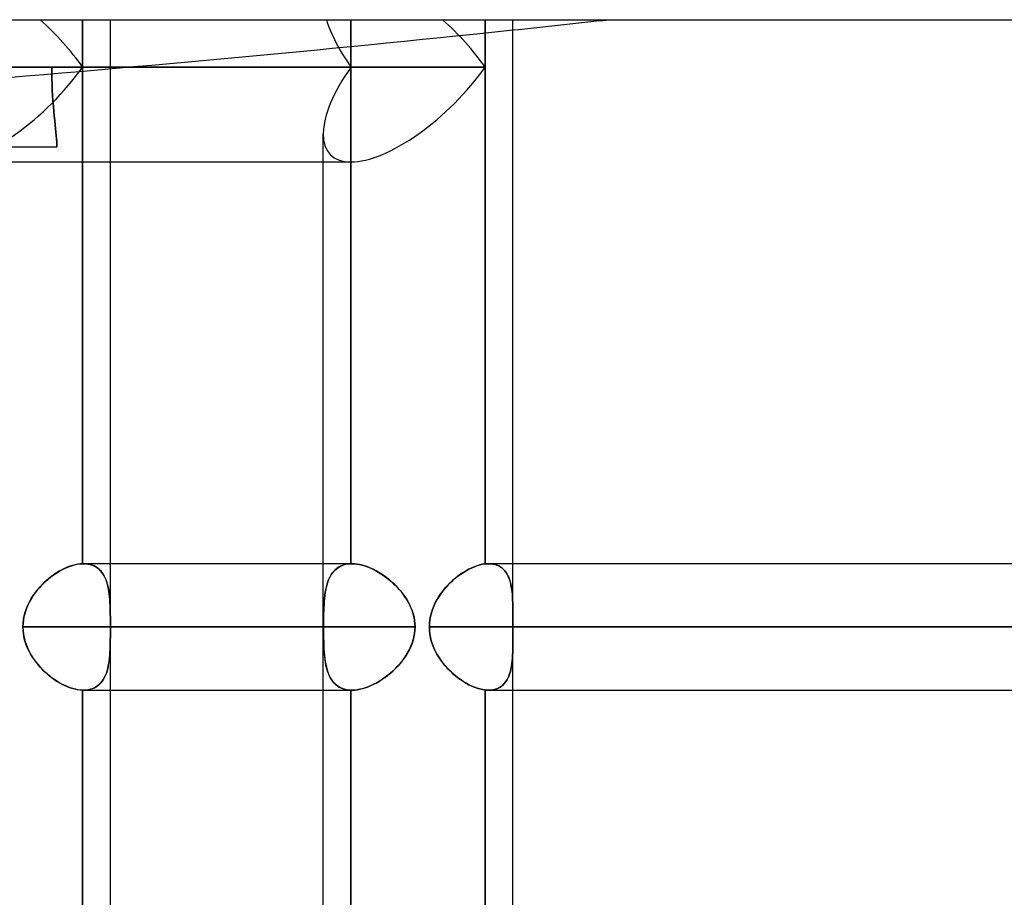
# Model space of a CAD drawing. Header units: millimetres. Extents: x -215 to 215, y -97 to 82.
# Tile 12 of 73: x -126 to -113, y -11 to 0. Entities that reach past the tile are written whole.
import ezdxf

# ---------------------------------------------------------------- set-up
doc = ezdxf.new("R2010")
doc.units = ezdxf.units.MM
doc.layers.add('MAIN-1', color=7, linetype='Continuous')
doc.layers.add('MAIN-2', color=7, linetype='Continuous')

msp = doc.modelspace()

# ---------------------------------------------------------------- linework, layer by layer
at = {"layer": 'MAIN-1'}
for p, q in [((-195, 0), (195, 0)), ((-119.922, -0.594), (-119.922, 0)), ((-119.574, -6.819), (-119.574, 0)), ((-126.086, -0.594), (-119.922, -0.594)), ((-119.922, -6.821), (-119.922, -0.594)), ((-126.927, -1.783), (-121.603, -1.783)), ((-124.965, -6.819), (-124.965, -1.783)), ((-124.617, -6.819), (-124.617, -1.783)), ((-121.951, -25.211), (-121.951, -1.783)), ((-125.225, -6.895), (-125.258, -6.914)), ((-125.191, -6.878), (-125.225, -6.895)), ((-125.158, -6.864), (-125.191, -6.878)), ((-125.124, -6.851), (-125.158, -6.864)), ((-125.091, -6.84), (-125.124, -6.851)), ((-125.059, -6.832), (-125.091, -6.84)), ((-125.027, -6.825), (-125.059, -6.832)), ((-124.996, -6.821), (-125.027, -6.825)), ((-124.965, -6.819), (-124.996, -6.821)), ((-124.964, -6.819), (-124.965, -6.819)), ((-124.962, -6.819), (-124.964, -6.819)), ((-124.96, -6.819), (-124.962, -6.819)), ((-124.959, -6.819), (-124.96, -6.819)), ((-124.957, -6.819), (-124.959, -6.819)), ((-124.955, -6.819), (-124.957, -6.819)), ((-124.954, -6.819), (-124.955, -6.819)), ((-121.951, -6.819), (-124.954, -6.819)), ((-120.16, -6.907), (-120.195, -6.928)), ((-120.125, -6.888), (-120.16, -6.907)), ((-120.09, -6.871), (-120.125, -6.888)), ((-120.056, -6.856), (-120.09, -6.871)), ((-120.021, -6.844), (-120.056, -6.856)), ((-119.987, -6.834), (-120.021, -6.844)), ((-119.954, -6.826), (-119.987, -6.834)), ((-119.922, -6.821), (-119.954, -6.826)), ((-119.915, -6.821), (-119.922, -6.821)), ((-119.909, -6.82), (-119.915, -6.821)), ((-119.902, -6.82), (-119.909, -6.82)), ((-119.896, -6.819), (-119.902, -6.82)), ((-119.89, -6.819), (-119.896, -6.819)), ((-119.883, -6.819), (-119.89, -6.819)), ((-119.877, -6.819), (-119.883, -6.819)), ((119.877, -6.819), (-119.877, -6.819)), ((-125.42, -7.031), (-125.45, -7.059)), ((-125.389, -7.004), (-125.42, -7.031)), ((-125.357, -6.979), (-125.389, -7.004)), ((-125.325, -6.956), (-125.357, -6.979)), ((-125.292, -6.934), (-125.325, -6.956)), ((-125.258, -6.914), (-125.292, -6.934)), ((-120.33, -7.03), (-120.362, -7.06)), ((-120.297, -7.002), (-120.33, -7.03)), ((-120.264, -6.975), (-120.297, -7.002)), ((-120.23, -6.951), (-120.264, -6.975)), ((-120.195, -6.928), (-120.23, -6.951)), ((-125.534, -7.151), (-125.56, -7.184)), ((-125.507, -7.119), (-125.534, -7.151)), ((-125.479, -7.088), (-125.507, -7.119)), ((-125.45, -7.059), (-125.479, -7.088)), ((-120.422, -7.124), (-120.45, -7.159)), ((-120.392, -7.092), (-120.422, -7.124)), ((-120.362, -7.06), (-120.392, -7.092)), ((-125.607, -7.254), (-125.628, -7.29)), ((-125.584, -7.218), (-125.607, -7.254)), ((-125.56, -7.184), (-125.584, -7.218)), ((-120.525, -7.27), (-120.546, -7.31)), ((-120.502, -7.232), (-120.525, -7.27)), ((-120.477, -7.195), (-120.502, -7.232)), ((-120.45, -7.159), (-120.477, -7.195)), ((-125.663, -7.366), (-125.678, -7.405)), ((-125.647, -7.328), (-125.663, -7.366)), ((-125.628, -7.29), (-125.647, -7.328)), ((-120.582, -7.392), (-120.595, -7.434)), ((-120.565, -7.35), (-120.582, -7.392)), ((-120.546, -7.31), (-120.565, -7.35)), ((-125.7, -7.486), (-125.707, -7.528)), ((-125.69, -7.445), (-125.7, -7.486)), ((-125.678, -7.405), (-125.69, -7.445)), ((-120.614, -7.522), (-120.619, -7.567)), ((-120.606, -7.478), (-120.614, -7.522)), ((-120.595, -7.434), (-120.606, -7.478)), ((-125.711, -7.569), (-125.713, -7.611)), ((-125.713, -7.611), (-121.951, -7.611)), ((-125.713, -7.611), (-125.711, -7.658)), ((-125.707, -7.528), (-125.711, -7.569)), ((-120.619, -7.567), (-120.621, -7.611)), ((-120.621, -7.611), (120.621, -7.611)), ((-120.621, -7.611), (-120.619, -7.656)), ((-125.711, -7.658), (-125.706, -7.704)), ((-125.706, -7.704), (-125.697, -7.749)), ((-125.697, -7.749), (-125.685, -7.794)), ((-120.619, -7.656), (-120.615, -7.7)), ((-120.615, -7.7), (-120.607, -7.744)), ((-120.607, -7.744), (-120.596, -7.787)), ((-125.685, -7.794), (-125.67, -7.839)), ((-125.67, -7.839), (-125.652, -7.882)), ((-125.652, -7.882), (-125.632, -7.924)), ((-120.596, -7.787), (-120.582, -7.83)), ((-120.582, -7.83), (-120.565, -7.872)), ((-120.565, -7.872), (-120.546, -7.913)), ((-125.632, -7.924), (-125.609, -7.965)), ((-125.609, -7.965), (-125.584, -8.005)), ((-125.584, -8.005), (-125.557, -8.043)), ((-120.546, -7.913), (-120.525, -7.953)), ((-120.525, -7.953), (-120.502, -7.991)), ((-120.502, -7.991), (-120.477, -8.028)), ((-125.557, -8.043), (-125.528, -8.079)), ((-125.528, -8.079), (-125.498, -8.114)), ((-125.498, -8.114), (-125.466, -8.148)), ((-120.477, -8.028), (-120.45, -8.064)), ((-120.45, -8.064), (-120.422, -8.098)), ((-120.422, -8.098), (-120.392, -8.131)), ((-120.392, -8.131), (-120.361, -8.163)), ((-125.466, -8.148), (-125.433, -8.18)), ((-125.433, -8.18), (-125.399, -8.21)), ((-125.399, -8.21), (-125.363, -8.238)), ((-125.363, -8.238), (-125.327, -8.265)), ((-125.327, -8.265), (-125.291, -8.289)), ((-120.361, -8.163), (-120.329, -8.193)), ((-120.329, -8.193), (-120.297, -8.221)), ((-120.297, -8.221), (-120.263, -8.247)), ((-120.263, -8.247), (-120.229, -8.272)), ((-125.291, -8.289), (-125.254, -8.311)), ((-125.254, -8.311), (-125.217, -8.332)), ((-125.217, -8.332), (-125.18, -8.349)), ((-125.18, -8.349), (-125.142, -8.365)), ((-125.142, -8.365), (-125.105, -8.378)), ((-125.105, -8.378), (-125.069, -8.388)), ((-125.069, -8.388), (-125.033, -8.396)), ((-120.229, -8.272), (-120.194, -8.295)), ((-120.194, -8.295), (-120.16, -8.316)), ((-120.16, -8.316), (-120.125, -8.335)), ((-120.125, -8.335), (-120.09, -8.352)), ((-120.09, -8.352), (-120.055, -8.367)), ((-120.055, -8.367), (-120.021, -8.379)), ((-120.021, -8.379), (-119.987, -8.389)), ((-119.987, -8.389), (-119.954, -8.396)), ((-125.033, -8.396), (-124.999, -8.401)), ((-124.999, -8.401), (-124.965, -8.404)), ((-124.965, -8.404), (-124.963, -8.404)), ((-124.965, -15.619), (-124.965, -8.404)), ((-124.963, -8.404), (-124.961, -8.404)), ((-124.961, -8.404), (-124.959, -8.404)), ((-124.959, -8.404), (-124.957, -8.404)), ((-124.957, -8.404), (-124.956, -8.404)), ((-124.956, -8.404), (-124.954, -8.404)), ((-124.954, -8.404), (-121.951, -8.404)), ((-124.617, -15.619), (-124.617, -8.404)), ((-119.954, -8.396), (-119.922, -8.401)), ((-119.922, -8.401), (-119.914, -8.402)), ((-119.922, -15.621), (-119.922, -8.401)), ((-119.914, -8.402), (-119.907, -8.403)), ((-119.907, -8.403), (-119.899, -8.403)), ((-119.899, -8.403), (-119.892, -8.403)), ((-119.892, -8.403), (-119.884, -8.404)), ((-119.884, -8.404), (-119.877, -8.404)), ((-119.877, -8.404), (119.877, -8.404)), ((-119.574, -15.619), (-119.574, -8.404))]:
    msp.add_line(p, q, dxfattribs=at)
for centre, major_axis, ratio, start_param, end_param in [((-106.539, 95.255), (160.836, 36.11), 0.559017, -1.77615, -1.768705), ((-120.762, -0.594), (1.098, -1.098), 0.414214, 1.178097, 1.701696), ((-120.762, -0.594), (1.098, 1.098), 0.414214, -2.748894, -1.178097)]:
    msp.add_ellipse(centre, major_axis=major_axis, ratio=ratio, start_param=start_param, end_param=end_param, dxfattribs=at)
at = {"layer": 'MAIN-2'}
for p, q in [((-124.965, 0), (-124.965, -0.594)), ((-121.603, -0.594), (-121.603, 0)), ((-119.922, 0), (-119.922, -0.594)), ((-124.965, -0.594), (-124.965, 0)), ((-124.617, -1.783), (-124.617, 0)), ((-121.603, 0), (-121.603, -0.594)), ((-124.965, -0.594), (-128.715, -0.594)), ((-128.326, -0.594), (-124.965, -0.594)), ((-125.353, -0.594), (-127.767, -0.594)), ((-119.922, -0.594), (-126.086, -0.594)), ((-125.353, -0.594), (-121.603, -0.594)), ((-125.353, -0.594), (-125.352, -0.665)), ((-125.352, -0.665), (-125.353, -0.594)), ((-121.603, -0.594), (-125.353, -0.594)), ((-124.965, -1.783), (-124.965, -0.594)), ((-124.965, -0.594), (-124.965, -6.819)), ((-121.603, -6.819), (-121.603, -0.594)), ((-121.603, -0.594), (-121.603, -6.819)), ((-119.922, -0.594), (-119.922, -6.821)), ((-125.352, -0.665), (-125.351, -0.737)), ((-125.351, -0.737), (-125.352, -0.665)), ((-125.351, -0.737), (-125.349, -0.808)), ((-125.349, -0.808), (-125.351, -0.737)), ((-125.349, -0.808), (-125.345, -0.879)), ((-125.345, -0.879), (-125.349, -0.808)), ((-125.345, -0.879), (-125.342, -0.949)), ((-125.342, -0.949), (-125.345, -0.879)), ((-125.342, -0.949), (-125.337, -1.017)), ((-125.337, -1.017), (-125.342, -0.949)), ((-125.337, -1.017), (-125.332, -1.083)), ((-125.332, -1.083), (-125.337, -1.017)), ((-125.332, -1.083), (-125.326, -1.146)), ((-125.326, -1.146), (-125.332, -1.083)), ((-125.326, -1.146), (-125.321, -1.207)), ((-125.321, -1.207), (-125.326, -1.146)), ((-125.321, -1.207), (-125.315, -1.263)), ((-125.315, -1.263), (-125.321, -1.207)), ((-125.315, -1.263), (-125.31, -1.316)), ((-125.31, -1.316), (-125.315, -1.263)), ((-125.31, -1.316), (-125.305, -1.365)), ((-125.305, -1.365), (-125.31, -1.316)), ((-125.305, -1.365), (-125.301, -1.41)), ((-125.301, -1.41), (-125.305, -1.365)), ((-125.301, -1.41), (-125.297, -1.453)), ((-125.297, -1.453), (-125.301, -1.41)), ((-125.297, -1.453), (-125.293, -1.493)), ((-125.293, -1.493), (-125.297, -1.453)), ((-121.951, -1.783), (-121.951, -1.435)), ((-127.381, -1.594), (-125.288, -1.594)), ((-125.293, -1.493), (-125.29, -1.529)), ((-125.29, -1.529), (-125.293, -1.493)), ((-125.29, -1.529), (-125.289, -1.563)), ((-125.289, -1.563), (-125.29, -1.529)), ((-125.289, -1.563), (-125.288, -1.594)), ((-125.288, -1.594), (-125.289, -1.563)), ((-125.253, -6.911), (-125.216, -6.89)), ((-125.216, -6.89), (-125.179, -6.873)), ((-125.179, -6.873), (-125.142, -6.857)), ((-125.142, -6.857), (-125.105, -6.844)), ((-125.105, -6.844), (-125.069, -6.834)), ((-125.069, -6.834), (-125.033, -6.826)), ((-125.033, -6.826), (-124.999, -6.821)), ((-124.999, -6.821), (-124.965, -6.819)), ((-124.965, -6.819), (-124.964, -6.819)), ((-124.964, -6.819), (-124.962, -6.819)), ((-124.962, -6.819), (-124.96, -6.819)), ((-124.96, -6.819), (-124.959, -6.819)), ((-124.959, -6.819), (-124.957, -6.819)), ((-124.957, -6.819), (-124.955, -6.819)), ((-124.955, -6.819), (-124.954, -6.819)), ((-124.924, -6.82), (-124.954, -6.819)), ((-124.954, -6.819), (-124.925, -6.82)), ((-124.925, -6.82), (-124.897, -6.823)), ((-124.896, -6.823), (-124.924, -6.82)), ((-124.897, -6.823), (-124.871, -6.829)), ((-124.87, -6.829), (-124.896, -6.823)), ((-124.871, -6.829), (-124.846, -6.836)), ((-124.845, -6.837), (-124.87, -6.829)), ((-124.846, -6.836), (-124.822, -6.846)), ((-124.821, -6.847), (-124.845, -6.837)), ((-124.822, -6.846), (-124.8, -6.858)), ((-124.798, -6.859), (-124.821, -6.847)), ((-124.8, -6.858), (-124.78, -6.872)), ((-124.777, -6.873), (-124.798, -6.859)), ((-124.78, -6.872), (-124.76, -6.887)), ((-124.758, -6.889), (-124.777, -6.873)), ((-124.76, -6.887), (-124.743, -6.904)), ((-124.74, -6.907), (-124.758, -6.889)), ((-124.743, -6.904), (-124.727, -6.923)), ((-124.724, -6.927), (-124.74, -6.907)), ((-124.617, -8.404), (-124.617, -6.819)), ((-121.591, -6.819), (-121.951, -6.819)), ((-121.8, -6.895), (-121.818, -6.914)), ((-121.815, -6.911), (-121.794, -6.89)), ((-121.78, -6.878), (-121.8, -6.895)), ((-121.794, -6.89), (-121.772, -6.873)), ((-121.759, -6.864), (-121.78, -6.878)), ((-121.772, -6.873), (-121.748, -6.857)), ((-121.736, -6.851), (-121.759, -6.864)), ((-121.748, -6.857), (-121.722, -6.844)), ((-121.712, -6.84), (-121.736, -6.851)), ((-121.722, -6.844), (-121.695, -6.834)), ((-121.687, -6.832), (-121.712, -6.84)), ((-121.695, -6.834), (-121.666, -6.826)), ((-121.66, -6.825), (-121.687, -6.832)), ((-121.666, -6.826), (-121.635, -6.821)), ((-121.632, -6.821), (-121.66, -6.825)), ((-121.635, -6.821), (-121.603, -6.819)), ((-121.603, -6.819), (-121.632, -6.821)), ((-121.601, -6.819), (-121.603, -6.819)), ((-121.603, -6.819), (-121.601, -6.819)), ((-121.6, -6.819), (-121.601, -6.819)), ((-121.601, -6.819), (-121.6, -6.819)), ((-121.598, -6.819), (-121.6, -6.819)), ((-121.6, -6.819), (-121.598, -6.819)), ((-121.596, -6.819), (-121.598, -6.819)), ((-121.598, -6.819), (-121.596, -6.819)), ((-121.595, -6.819), (-121.596, -6.819)), ((-121.596, -6.819), (-121.595, -6.819)), ((-121.593, -6.819), (-121.595, -6.819)), ((-121.595, -6.819), (-121.593, -6.819)), ((-121.591, -6.819), (-121.593, -6.819)), ((-121.593, -6.819), (-121.591, -6.819)), ((-121.56, -6.82), (-121.591, -6.819)), ((-121.591, -6.819), (-121.561, -6.82)), ((-121.561, -6.82), (-121.529, -6.823)), ((-121.528, -6.823), (-121.56, -6.82)), ((-121.529, -6.823), (-121.497, -6.829)), ((-121.495, -6.829), (-121.528, -6.823)), ((-121.497, -6.829), (-121.464, -6.836)), ((-121.462, -6.837), (-121.495, -6.829)), ((-121.464, -6.836), (-121.43, -6.846)), ((-121.428, -6.847), (-121.462, -6.837)), ((-121.43, -6.846), (-121.397, -6.858)), ((-121.393, -6.859), (-121.428, -6.847)), ((-121.397, -6.858), (-121.363, -6.872)), ((-121.358, -6.873), (-121.393, -6.859)), ((-121.363, -6.872), (-121.328, -6.887)), ((-121.324, -6.889), (-121.358, -6.873)), ((-121.328, -6.887), (-121.294, -6.904)), ((-121.289, -6.907), (-121.324, -6.889)), ((-121.294, -6.904), (-121.261, -6.923)), ((-121.255, -6.927), (-121.289, -6.907)), ((-120.194, -6.927), (-120.159, -6.906)), ((-120.159, -6.906), (-120.124, -6.887)), ((-120.124, -6.887), (-120.089, -6.87)), ((-120.089, -6.87), (-120.054, -6.856)), ((-120.054, -6.856), (-120.02, -6.843)), ((-120.02, -6.843), (-119.987, -6.834)), ((-119.987, -6.834), (-119.954, -6.826)), ((-119.954, -6.826), (-119.922, -6.821)), ((-119.922, -6.821), (-119.915, -6.821)), ((-119.915, -6.821), (-119.909, -6.82)), ((-119.909, -6.82), (-119.902, -6.82)), ((-119.902, -6.82), (-119.896, -6.819)), ((-119.896, -6.819), (-119.89, -6.819)), ((-119.89, -6.819), (-119.883, -6.819)), ((-119.883, -6.819), (-119.877, -6.819)), ((-119.877, -6.819), (-119.849, -6.82)), ((-119.849, -6.82), (-119.877, -6.819)), ((-119.849, -6.82), (-119.823, -6.823)), ((-119.822, -6.823), (-119.849, -6.82)), ((-119.823, -6.823), (-119.798, -6.829)), ((-119.797, -6.829), (-119.822, -6.823)), ((-119.798, -6.829), (-119.774, -6.837)), ((-119.773, -6.837), (-119.797, -6.829)), ((-119.774, -6.837), (-119.752, -6.847)), ((-119.75, -6.847), (-119.773, -6.837)), ((-119.752, -6.847), (-119.731, -6.859)), ((-119.729, -6.86), (-119.75, -6.847)), ((-119.731, -6.859), (-119.711, -6.872)), ((-119.71, -6.874), (-119.729, -6.86)), ((-119.711, -6.872), (-119.694, -6.888)), ((-119.692, -6.89), (-119.71, -6.874)), ((-119.694, -6.888), (-119.677, -6.906)), ((-119.675, -6.908), (-119.692, -6.89)), ((-119.677, -6.906), (-119.662, -6.925)), ((-119.66, -6.928), (-119.675, -6.908)), ((-119.574, -7.5), (-119.574, -6.819)), ((-125.432, -7.042), (-125.397, -7.012)), ((-125.397, -7.012), (-125.362, -6.983)), ((-125.362, -6.983), (-125.326, -6.957)), ((-125.326, -6.957), (-125.29, -6.933)), ((-125.29, -6.933), (-125.253, -6.911)), ((-124.727, -6.923), (-124.712, -6.944)), ((-124.709, -6.948), (-124.724, -6.927)), ((-124.712, -6.944), (-124.698, -6.966)), ((-124.695, -6.971), (-124.709, -6.948)), ((-124.698, -6.966), (-124.686, -6.99)), ((-124.683, -6.996), (-124.695, -6.971)), ((-124.686, -6.99), (-124.675, -7.015)), ((-124.672, -7.022), (-124.683, -6.996)), ((-124.675, -7.015), (-124.665, -7.041)), ((-124.663, -7.049), (-124.672, -7.022)), ((-121.887, -7.031), (-121.897, -7.059)), ((-121.891, -7.042), (-121.879, -7.012)), ((-121.875, -7.004), (-121.887, -7.031)), ((-121.879, -7.012), (-121.865, -6.983)), ((-121.863, -6.979), (-121.875, -7.004)), ((-121.865, -6.983), (-121.85, -6.957)), ((-121.849, -6.956), (-121.863, -6.979)), ((-121.85, -6.957), (-121.833, -6.933)), ((-121.834, -6.934), (-121.849, -6.956)), ((-121.818, -6.914), (-121.834, -6.934)), ((-121.833, -6.933), (-121.815, -6.911)), ((-121.261, -6.923), (-121.227, -6.944)), ((-121.22, -6.948), (-121.255, -6.927)), ((-121.227, -6.944), (-121.194, -6.966)), ((-121.187, -6.971), (-121.22, -6.948)), ((-121.194, -6.966), (-121.161, -6.99)), ((-121.153, -6.996), (-121.187, -6.971)), ((-121.161, -6.99), (-121.129, -7.015)), ((-121.121, -7.022), (-121.153, -6.996)), ((-121.129, -7.015), (-121.098, -7.041)), ((-121.09, -7.049), (-121.121, -7.022)), ((-120.36, -7.059), (-120.328, -7.029)), ((-120.328, -7.029), (-120.296, -7.001)), ((-120.296, -7.001), (-120.262, -6.974)), ((-120.262, -6.974), (-120.228, -6.95)), ((-120.228, -6.95), (-120.194, -6.927)), ((-119.662, -6.925), (-119.649, -6.946)), ((-119.647, -6.95), (-119.66, -6.928)), ((-119.649, -6.946), (-119.637, -6.969)), ((-119.635, -6.973), (-119.647, -6.95)), ((-119.637, -6.969), (-119.626, -6.993)), ((-119.624, -6.998), (-119.635, -6.973)), ((-119.626, -6.993), (-119.617, -7.018)), ((-119.614, -7.024), (-119.624, -6.998)), ((-119.617, -7.018), (-119.608, -7.045)), ((-119.606, -7.052), (-119.614, -7.024)), ((-125.556, -7.179), (-125.527, -7.142)), ((-125.527, -7.142), (-125.497, -7.107)), ((-125.497, -7.107), (-125.465, -7.074)), ((-125.465, -7.074), (-125.432, -7.042)), ((-124.665, -7.041), (-124.657, -7.069)), ((-124.655, -7.077), (-124.663, -7.049)), ((-124.657, -7.069), (-124.65, -7.098)), ((-124.648, -7.106), (-124.655, -7.077)), ((-124.65, -7.098), (-124.643, -7.128)), ((-124.641, -7.137), (-124.648, -7.106)), ((-124.643, -7.128), (-124.638, -7.159)), ((-124.636, -7.168), (-124.641, -7.137)), ((-121.925, -7.179), (-121.918, -7.142)), ((-121.92, -7.151), (-121.925, -7.184)), ((-121.913, -7.119), (-121.92, -7.151)), ((-121.918, -7.142), (-121.91, -7.107)), ((-121.905, -7.088), (-121.913, -7.119)), ((-121.91, -7.107), (-121.901, -7.074)), ((-121.897, -7.059), (-121.905, -7.088)), ((-121.901, -7.074), (-121.891, -7.042)), ((-121.098, -7.041), (-121.068, -7.069)), ((-121.059, -7.077), (-121.09, -7.049)), ((-121.068, -7.069), (-121.038, -7.098)), ((-121.03, -7.106), (-121.059, -7.077)), ((-121.038, -7.098), (-121.01, -7.128)), ((-121.002, -7.137), (-121.03, -7.106)), ((-121.01, -7.128), (-120.983, -7.159)), ((-120.975, -7.168), (-121.002, -7.137)), ((-120.449, -7.158), (-120.421, -7.123)), ((-120.421, -7.123), (-120.391, -7.09)), ((-120.391, -7.09), (-120.36, -7.059)), ((-119.608, -7.045), (-119.601, -7.073)), ((-119.599, -7.08), (-119.606, -7.052)), ((-119.601, -7.073), (-119.595, -7.102)), ((-119.594, -7.11), (-119.599, -7.08)), ((-119.595, -7.102), (-119.59, -7.133)), ((-119.589, -7.141), (-119.594, -7.11)), ((-119.59, -7.133), (-119.586, -7.165)), ((-119.585, -7.172), (-119.589, -7.141)), ((-125.631, -7.297), (-125.608, -7.256)), ((-125.608, -7.256), (-125.583, -7.217)), ((-125.583, -7.217), (-125.556, -7.179)), ((-124.638, -7.159), (-124.633, -7.192)), ((-124.632, -7.2), (-124.636, -7.168)), ((-124.633, -7.192), (-124.629, -7.226)), ((-124.628, -7.233), (-124.632, -7.2)), ((-124.629, -7.226), (-124.626, -7.26)), ((-124.626, -7.267), (-124.628, -7.233)), ((-124.626, -7.26), (-124.624, -7.296)), ((-124.623, -7.302), (-124.626, -7.267)), ((-121.934, -7.254), (-121.938, -7.29)), ((-121.938, -7.297), (-121.935, -7.256)), ((-121.935, -7.256), (-121.93, -7.217)), ((-121.93, -7.218), (-121.934, -7.254)), ((-121.93, -7.217), (-121.925, -7.179)), ((-121.925, -7.184), (-121.93, -7.218)), ((-120.983, -7.159), (-120.957, -7.192)), ((-120.95, -7.2), (-120.975, -7.168)), ((-120.957, -7.192), (-120.932, -7.226)), ((-120.927, -7.233), (-120.95, -7.2)), ((-120.932, -7.226), (-120.909, -7.26)), ((-120.905, -7.267), (-120.927, -7.233)), ((-120.909, -7.26), (-120.888, -7.296)), ((-120.884, -7.302), (-120.905, -7.267)), ((-120.546, -7.308), (-120.524, -7.269)), ((-120.524, -7.269), (-120.501, -7.23)), ((-120.501, -7.23), (-120.476, -7.193)), ((-120.476, -7.193), (-120.449, -7.158)), ((-119.586, -7.165), (-119.582, -7.198)), ((-119.581, -7.205), (-119.585, -7.172)), ((-119.582, -7.198), (-119.579, -7.232)), ((-119.579, -7.238), (-119.581, -7.205)), ((-119.579, -7.232), (-119.577, -7.267)), ((-119.577, -7.272), (-119.579, -7.238)), ((-119.577, -7.267), (-119.576, -7.304)), ((-119.576, -7.308), (-119.577, -7.272)), ((-125.685, -7.427), (-125.67, -7.382)), ((-125.67, -7.382), (-125.652, -7.339)), ((-125.652, -7.339), (-125.631, -7.297)), ((-124.624, -7.296), (-124.622, -7.333)), ((-124.622, -7.339), (-124.623, -7.302)), ((-124.622, -7.333), (-124.62, -7.37)), ((-124.62, -7.376), (-124.622, -7.339)), ((-124.62, -7.37), (-124.619, -7.409)), ((-124.619, -7.413), (-124.62, -7.376)), ((-121.945, -7.427), (-121.943, -7.382)), ((-121.943, -7.366), (-121.944, -7.405)), ((-121.94, -7.328), (-121.943, -7.366)), ((-121.943, -7.382), (-121.941, -7.339)), ((-121.941, -7.339), (-121.938, -7.297)), ((-121.938, -7.29), (-121.94, -7.328)), ((-120.888, -7.296), (-120.868, -7.333)), ((-120.866, -7.339), (-120.884, -7.302)), ((-120.868, -7.333), (-120.851, -7.37)), ((-120.849, -7.376), (-120.866, -7.339)), ((-120.851, -7.37), (-120.836, -7.409)), ((-120.834, -7.413), (-120.849, -7.376)), ((-120.595, -7.434), (-120.581, -7.391)), ((-120.581, -7.391), (-120.565, -7.349)), ((-120.565, -7.349), (-120.546, -7.308)), ((-119.576, -7.304), (-119.575, -7.341)), ((-119.575, -7.344), (-119.576, -7.308)), ((-119.575, -7.341), (-119.574, -7.379)), ((-119.574, -7.382), (-119.575, -7.344)), ((-119.574, -7.379), (-119.574, -7.418)), ((-119.574, -7.42), (-119.574, -7.382)), ((-125.711, -7.565), (-125.706, -7.518)), ((-125.706, -7.518), (-125.697, -7.472)), ((-125.697, -7.472), (-125.685, -7.427)), ((-124.619, -7.409), (-124.619, -7.448)), ((-124.619, -7.452), (-124.619, -7.413)), ((-124.619, -7.448), (-124.618, -7.488)), ((-124.618, -7.492), (-124.619, -7.452)), ((-124.618, -7.488), (-124.618, -7.529)), ((-124.618, -7.531), (-124.618, -7.492)), ((-121.947, -7.518), (-121.946, -7.472)), ((-121.946, -7.486), (-121.947, -7.528)), ((-121.947, -7.565), (-121.947, -7.518)), ((-121.944, -7.405), (-121.946, -7.445)), ((-121.946, -7.472), (-121.945, -7.427)), ((-121.946, -7.445), (-121.946, -7.486)), ((-120.836, -7.409), (-120.823, -7.448)), ((-120.822, -7.452), (-120.834, -7.413)), ((-120.823, -7.448), (-120.813, -7.488)), ((-120.813, -7.492), (-120.822, -7.452)), ((-120.813, -7.488), (-120.806, -7.529)), ((-120.806, -7.531), (-120.813, -7.492)), ((-120.619, -7.567), (-120.615, -7.522)), ((-120.615, -7.522), (-120.606, -7.478)), ((-120.606, -7.478), (-120.595, -7.434)), ((-119.574, -7.418), (-119.574, -7.458)), ((-119.574, -7.459), (-119.574, -7.42)), ((-119.574, -7.458), (-119.574, -7.498)), ((-119.574, -7.499), (-119.574, -7.459)), ((-119.574, -7.498), (-119.574, -7.517)), ((-119.574, -7.518), (-119.574, -7.499)), ((-119.574, -7.517), (-119.574, -7.536)), ((-119.574, -7.536), (-119.574, -7.518)), ((-125.713, -7.611), (-125.711, -7.565)), ((-125.712, -7.651), (-125.713, -7.611)), ((-121.947, -7.611), (-125.713, -7.611)), ((-124.618, -7.529), (-124.618, -7.57)), ((-124.618, -7.571), (-124.618, -7.531)), ((-124.618, -7.57), (-124.618, -7.611)), ((-124.618, -7.611), (-124.618, -7.571)), ((-124.618, -7.611), (-120.8, -7.611)), ((-124.618, -7.611), (-124.618, -7.653)), ((-124.618, -7.653), (-124.618, -7.611)), ((-120.8, -7.611), (-124.618, -7.611)), ((-121.947, -7.528), (-121.947, -7.569)), ((-121.947, -7.611), (-121.947, -7.565)), ((-121.947, -7.569), (-121.947, -7.611)), ((-121.947, -7.611), (-121.947, -7.658)), ((-121.947, -7.651), (-121.947, -7.611)), ((-120.806, -7.529), (-120.802, -7.57)), ((-120.801, -7.571), (-120.806, -7.531)), ((-120.802, -7.57), (-120.8, -7.611)), ((-120.802, -7.653), (-120.8, -7.611)), ((-120.8, -7.611), (-120.802, -7.653)), ((-120.8, -7.611), (-120.801, -7.571)), ((-120.621, -7.611), (-120.619, -7.567)), ((-120.619, -7.655), (-120.621, -7.611)), ((120.621, -7.611), (-120.621, -7.611)), ((-119.574, -7.536), (-119.574, -7.554)), ((-119.574, -7.555), (-119.574, -7.536)), ((-119.574, -7.554), (-119.574, -7.573)), ((-119.574, -7.574), (-119.574, -7.555)), ((-119.574, -7.573), (-119.574, -7.592)), ((-119.574, -7.592), (-119.574, -7.574)), ((-119.574, -7.592), (-119.574, -7.611)), ((-119.574, -7.611), (-119.574, -7.592)), ((-119.574, -7.63), (-119.574, -7.611)), ((119.574, -7.611), (-119.574, -7.611)), ((-119.574, -7.611), (119.574, -7.611)), ((-119.574, -7.611), (-119.574, -7.63)), ((-119.574, -7.649), (-119.574, -7.63)), ((-119.574, -7.63), (-119.574, -7.649)), ((-119.574, -7.668), (-119.574, -7.649)), ((-119.574, -7.649), (-119.574, -7.668)), ((-125.708, -7.691), (-125.712, -7.651)), ((-125.701, -7.731), (-125.708, -7.691)), ((-125.692, -7.771), (-125.701, -7.731)), ((-125.68, -7.81), (-125.692, -7.771)), ((-124.619, -7.776), (-124.618, -7.735)), ((-124.618, -7.736), (-124.619, -7.776)), ((-124.618, -7.653), (-124.618, -7.695)), ((-124.618, -7.694), (-124.618, -7.653)), ((-124.618, -7.735), (-124.618, -7.694)), ((-124.618, -7.695), (-124.618, -7.736)), ((-121.947, -7.691), (-121.947, -7.651)), ((-121.947, -7.658), (-121.947, -7.704)), ((-121.946, -7.731), (-121.947, -7.691)), ((-121.947, -7.704), (-121.946, -7.749)), ((-121.946, -7.771), (-121.946, -7.731)), ((-121.946, -7.749), (-121.945, -7.794)), ((-121.944, -7.81), (-121.946, -7.771)), ((-120.824, -7.776), (-120.814, -7.735)), ((-120.814, -7.736), (-120.824, -7.776)), ((-120.814, -7.735), (-120.806, -7.694)), ((-120.806, -7.695), (-120.814, -7.736)), ((-120.806, -7.694), (-120.802, -7.653)), ((-120.802, -7.653), (-120.806, -7.695)), ((-120.615, -7.7), (-120.619, -7.655)), ((-120.607, -7.744), (-120.615, -7.7)), ((-120.596, -7.787), (-120.607, -7.744)), ((-119.574, -7.687), (-119.574, -7.668)), ((-119.574, -7.668), (-119.574, -7.687)), ((-119.574, -7.706), (-119.574, -7.687)), ((-119.574, -7.687), (-119.574, -7.705)), ((-119.574, -7.705), (-119.574, -7.724)), ((-119.574, -7.724), (-119.574, -7.706)), ((-119.574, -8.404), (-119.574, -7.723)), ((-119.574, -7.767), (-119.574, -7.724)), ((-119.574, -7.724), (-119.574, -7.767)), ((-119.574, -7.809), (-119.574, -7.767)), ((-119.574, -7.767), (-119.574, -7.809)), ((-125.667, -7.848), (-125.68, -7.81)), ((-125.651, -7.885), (-125.667, -7.848)), ((-125.633, -7.922), (-125.651, -7.885)), ((-124.624, -7.929), (-124.622, -7.892)), ((-124.622, -7.894), (-124.624, -7.931)), ((-124.622, -7.892), (-124.62, -7.854)), ((-124.62, -7.856), (-124.622, -7.894)), ((-124.62, -7.854), (-124.619, -7.815)), ((-124.619, -7.817), (-124.62, -7.856)), ((-124.619, -7.776), (-124.619, -7.817)), ((-124.619, -7.815), (-124.619, -7.776)), ((-121.945, -7.794), (-121.943, -7.839)), ((-121.943, -7.848), (-121.944, -7.81)), ((-121.943, -7.839), (-121.941, -7.882)), ((-121.941, -7.885), (-121.943, -7.848)), ((-121.941, -7.882), (-121.938, -7.924)), ((-121.939, -7.922), (-121.941, -7.885)), ((-120.871, -7.894), (-120.891, -7.931)), ((-120.889, -7.929), (-120.87, -7.892)), ((-120.853, -7.856), (-120.871, -7.894)), ((-120.87, -7.892), (-120.852, -7.854)), ((-120.837, -7.817), (-120.853, -7.856)), ((-120.852, -7.854), (-120.837, -7.815)), ((-120.837, -7.815), (-120.824, -7.776)), ((-120.824, -7.776), (-120.837, -7.817)), ((-120.582, -7.83), (-120.596, -7.787)), ((-120.566, -7.871), (-120.582, -7.83)), ((-120.547, -7.912), (-120.566, -7.871)), ((-119.576, -7.928), (-119.575, -7.889)), ((-119.575, -7.891), (-119.576, -7.93)), ((-119.575, -7.889), (-119.574, -7.849)), ((-119.574, -7.85), (-119.575, -7.891)), ((-119.574, -7.849), (-119.574, -7.809)), ((-119.574, -7.809), (-119.574, -7.85)), ((-125.614, -7.957), (-125.633, -7.922)), ((-125.592, -7.992), (-125.614, -7.957)), ((-125.57, -8.025), (-125.592, -7.992)), ((-124.63, -8.003), (-124.634, -8.036)), ((-124.633, -8.034), (-124.63, -8)), ((-124.63, -8), (-124.626, -7.965)), ((-124.627, -7.968), (-124.63, -8.003)), ((-124.624, -7.931), (-124.627, -7.968)), ((-124.626, -7.965), (-124.624, -7.929)), ((-121.935, -7.957), (-121.939, -7.922)), ((-121.938, -7.924), (-121.935, -7.965)), ((-121.932, -7.992), (-121.935, -7.957)), ((-121.935, -7.965), (-121.93, -8.005)), ((-121.927, -8.025), (-121.932, -7.992)), ((-121.93, -8.005), (-121.925, -8.043)), ((-120.936, -8.003), (-120.961, -8.036)), ((-120.959, -8.034), (-120.934, -8)), ((-120.912, -7.968), (-120.936, -8.003)), ((-120.934, -8), (-120.911, -7.965)), ((-120.891, -7.931), (-120.912, -7.968)), ((-120.911, -7.965), (-120.889, -7.929)), ((-120.526, -7.951), (-120.547, -7.912)), ((-120.503, -7.99), (-120.526, -7.951)), ((-120.478, -8.027), (-120.503, -7.99)), ((-119.58, -8.004), (-119.584, -8.04)), ((-119.583, -8.038), (-119.58, -8.002)), ((-119.58, -8.002), (-119.578, -7.966)), ((-119.578, -7.968), (-119.58, -8.004)), ((-119.578, -7.966), (-119.576, -7.928)), ((-119.576, -7.93), (-119.578, -7.968)), ((-125.545, -8.058), (-125.57, -8.025)), ((-125.52, -8.089), (-125.545, -8.058)), ((-125.493, -8.12), (-125.52, -8.089)), ((-125.465, -8.149), (-125.493, -8.12)), ((-124.659, -8.161), (-124.651, -8.131)), ((-124.651, -8.132), (-124.659, -8.161)), ((-124.651, -8.131), (-124.644, -8.1)), ((-124.644, -8.101), (-124.651, -8.132)), ((-124.644, -8.1), (-124.638, -8.068)), ((-124.639, -8.069), (-124.644, -8.101)), ((-124.634, -8.036), (-124.639, -8.069)), ((-124.638, -8.068), (-124.633, -8.034)), ((-121.922, -8.058), (-121.927, -8.025)), ((-121.925, -8.043), (-121.918, -8.079)), ((-121.916, -8.089), (-121.922, -8.058)), ((-121.918, -8.079), (-121.91, -8.114)), ((-121.909, -8.12), (-121.916, -8.089)), ((-121.91, -8.114), (-121.901, -8.148)), ((-121.901, -8.149), (-121.909, -8.12)), ((-121.076, -8.161), (-121.045, -8.131)), ((-121.045, -8.132), (-121.076, -8.161)), ((-121.045, -8.131), (-121.015, -8.1)), ((-121.016, -8.101), (-121.045, -8.132)), ((-120.988, -8.069), (-121.016, -8.101)), ((-121.015, -8.1), (-120.986, -8.068)), ((-120.961, -8.036), (-120.988, -8.069)), ((-120.986, -8.068), (-120.959, -8.034)), ((-120.451, -8.063), (-120.478, -8.027)), ((-120.423, -8.097), (-120.451, -8.063)), ((-120.393, -8.13), (-120.423, -8.097)), ((-120.362, -8.162), (-120.393, -8.13)), ((-119.606, -8.17), (-119.599, -8.139)), ((-119.599, -8.139), (-119.606, -8.17)), ((-119.599, -8.139), (-119.593, -8.107)), ((-119.593, -8.107), (-119.599, -8.139)), ((-119.593, -8.107), (-119.587, -8.073)), ((-119.588, -8.074), (-119.593, -8.107)), ((-119.584, -8.04), (-119.588, -8.074)), ((-119.587, -8.073), (-119.583, -8.038)), ((-125.436, -8.176), (-125.465, -8.149)), ((-125.407, -8.203), (-125.436, -8.176)), ((-125.376, -8.228), (-125.407, -8.203)), ((-125.345, -8.252), (-125.376, -8.228)), ((-125.314, -8.274), (-125.345, -8.252)), ((-124.691, -8.242), (-124.704, -8.267)), ((-124.704, -8.267), (-124.691, -8.243)), ((-124.679, -8.217), (-124.691, -8.242)), ((-124.691, -8.243), (-124.679, -8.217)), ((-124.668, -8.19), (-124.679, -8.217)), ((-124.679, -8.217), (-124.668, -8.19)), ((-124.659, -8.161), (-124.668, -8.19)), ((-124.668, -8.19), (-124.659, -8.161)), ((-121.901, -8.148), (-121.891, -8.18)), ((-121.892, -8.176), (-121.901, -8.149)), ((-121.882, -8.203), (-121.892, -8.176)), ((-121.891, -8.18), (-121.879, -8.21)), ((-121.871, -8.228), (-121.882, -8.203)), ((-121.879, -8.21), (-121.866, -8.238)), ((-121.858, -8.252), (-121.871, -8.228)), ((-121.866, -8.238), (-121.851, -8.265)), ((-121.844, -8.274), (-121.858, -8.252)), ((-121.851, -8.265), (-121.834, -8.289)), ((-121.21, -8.267), (-121.175, -8.243)), ((-121.175, -8.242), (-121.209, -8.267)), ((-121.175, -8.243), (-121.141, -8.217)), ((-121.141, -8.217), (-121.175, -8.242)), ((-121.141, -8.217), (-121.108, -8.19)), ((-121.108, -8.19), (-121.141, -8.217)), ((-121.108, -8.19), (-121.076, -8.161)), ((-121.076, -8.161), (-121.108, -8.19)), ((-120.33, -8.192), (-120.362, -8.162)), ((-120.298, -8.22), (-120.33, -8.192)), ((-120.264, -8.247), (-120.298, -8.22)), ((-120.23, -8.271), (-120.264, -8.247)), ((-119.65, -8.279), (-119.637, -8.254)), ((-119.637, -8.254), (-119.65, -8.278)), ((-119.625, -8.227), (-119.637, -8.254)), ((-119.637, -8.254), (-119.625, -8.228)), ((-119.615, -8.199), (-119.625, -8.227)), ((-119.625, -8.228), (-119.615, -8.2)), ((-119.615, -8.2), (-119.606, -8.17)), ((-119.606, -8.17), (-119.615, -8.199)), ((-125.282, -8.295), (-125.314, -8.274)), ((-125.249, -8.314), (-125.282, -8.295)), ((-125.217, -8.332), (-125.249, -8.314)), ((-125.184, -8.347), (-125.217, -8.332)), ((-125.152, -8.361), (-125.184, -8.347)), ((-125.119, -8.373), (-125.152, -8.361)), ((-125.087, -8.383), (-125.119, -8.373)), ((-125.056, -8.392), (-125.087, -8.383)), ((-124.842, -8.385), (-124.868, -8.393)), ((-124.867, -8.393), (-124.842, -8.384)), ((-124.817, -8.374), (-124.842, -8.385)), ((-124.842, -8.384), (-124.817, -8.374)), ((-124.794, -8.361), (-124.817, -8.374)), ((-124.817, -8.374), (-124.795, -8.361)), ((-124.795, -8.361), (-124.773, -8.346)), ((-124.773, -8.346), (-124.794, -8.361)), ((-124.754, -8.329), (-124.773, -8.346)), ((-124.773, -8.346), (-124.754, -8.329)), ((-124.736, -8.31), (-124.754, -8.329)), ((-124.754, -8.329), (-124.736, -8.31)), ((-124.719, -8.289), (-124.736, -8.31)), ((-124.736, -8.31), (-124.719, -8.29)), ((-124.704, -8.267), (-124.719, -8.289)), ((-124.719, -8.29), (-124.704, -8.267)), ((-121.829, -8.295), (-121.844, -8.274)), ((-121.834, -8.289), (-121.815, -8.311)), ((-121.813, -8.314), (-121.829, -8.295)), ((-121.815, -8.311), (-121.795, -8.332)), ((-121.795, -8.332), (-121.813, -8.314)), ((-121.795, -8.332), (-121.773, -8.349)), ((-121.776, -8.347), (-121.795, -8.332)), ((-121.755, -8.361), (-121.776, -8.347)), ((-121.773, -8.349), (-121.749, -8.365)), ((-121.733, -8.373), (-121.755, -8.361)), ((-121.749, -8.365), (-121.723, -8.378)), ((-121.71, -8.383), (-121.733, -8.373)), ((-121.723, -8.378), (-121.695, -8.388)), ((-121.685, -8.392), (-121.71, -8.383)), ((-121.695, -8.388), (-121.666, -8.396)), ((-121.492, -8.393), (-121.458, -8.384)), ((-121.458, -8.385), (-121.492, -8.393)), ((-121.458, -8.384), (-121.423, -8.374)), ((-121.423, -8.374), (-121.458, -8.385)), ((-121.423, -8.374), (-121.387, -8.361)), ((-121.387, -8.361), (-121.423, -8.374)), ((-121.387, -8.361), (-121.352, -8.346)), ((-121.351, -8.346), (-121.387, -8.361)), ((-121.352, -8.346), (-121.316, -8.329)), ((-121.315, -8.329), (-121.351, -8.346)), ((-121.316, -8.329), (-121.28, -8.31)), ((-121.28, -8.31), (-121.315, -8.329)), ((-121.244, -8.289), (-121.28, -8.31)), ((-121.28, -8.31), (-121.245, -8.29)), ((-121.245, -8.29), (-121.21, -8.267)), ((-121.209, -8.267), (-121.244, -8.289)), ((-120.196, -8.295), (-120.23, -8.271)), ((-120.161, -8.316), (-120.196, -8.295)), ((-120.126, -8.335), (-120.161, -8.316)), ((-120.09, -8.352), (-120.126, -8.335)), ((-120.056, -8.366), (-120.09, -8.352)), ((-120.021, -8.379), (-120.056, -8.366)), ((-119.987, -8.389), (-120.021, -8.379)), ((-119.954, -8.396), (-119.987, -8.389)), ((-119.791, -8.392), (-119.766, -8.383)), ((-119.766, -8.383), (-119.791, -8.392)), ((-119.766, -8.383), (-119.742, -8.371)), ((-119.742, -8.371), (-119.766, -8.383)), ((-119.742, -8.371), (-119.72, -8.357)), ((-119.72, -8.357), (-119.742, -8.371)), ((-119.7, -8.34), (-119.72, -8.357)), ((-119.72, -8.357), (-119.7, -8.341)), ((-119.7, -8.341), (-119.682, -8.322)), ((-119.682, -8.322), (-119.7, -8.34)), ((-119.682, -8.322), (-119.665, -8.301)), ((-119.665, -8.301), (-119.682, -8.322)), ((-119.65, -8.278), (-119.665, -8.301)), ((-119.665, -8.301), (-119.65, -8.279)), ((-125.025, -8.398), (-125.056, -8.392)), ((-124.995, -8.402), (-125.025, -8.398)), ((-124.965, -8.404), (-124.995, -8.402)), ((-124.963, -8.404), (-124.965, -8.404)), ((-124.965, -8.404), (-124.965, -15.619)), ((-124.961, -8.404), (-124.963, -8.404)), ((-124.959, -8.404), (-124.961, -8.404)), ((-124.957, -8.404), (-124.959, -8.404)), ((-124.956, -8.404), (-124.957, -8.404)), ((-124.954, -8.404), (-124.956, -8.404)), ((-124.924, -8.403), (-124.954, -8.404)), ((-124.954, -8.404), (-124.924, -8.403)), ((-124.895, -8.399), (-124.924, -8.403)), ((-124.924, -8.403), (-124.895, -8.399)), ((-124.868, -8.393), (-124.895, -8.399)), ((-124.895, -8.399), (-124.867, -8.393)), ((-121.951, -8.404), (-121.591, -8.404)), ((-121.659, -8.398), (-121.685, -8.392)), ((-121.666, -8.396), (-121.635, -8.401)), ((-121.632, -8.402), (-121.659, -8.398)), ((-121.635, -8.401), (-121.603, -8.404)), ((-121.603, -8.404), (-121.632, -8.402)), ((-121.603, -8.404), (-121.601, -8.404)), ((-121.601, -8.404), (-121.603, -8.404)), ((-121.603, -15.619), (-121.603, -8.404)), ((-121.603, -8.404), (-121.603, -15.619)), ((-121.601, -8.404), (-121.599, -8.404)), ((-121.599, -8.404), (-121.601, -8.404)), ((-121.599, -8.404), (-121.597, -8.404)), ((-121.597, -8.404), (-121.599, -8.404)), ((-121.597, -8.404), (-121.595, -8.404)), ((-121.595, -8.404), (-121.597, -8.404)), ((-121.595, -8.404), (-121.593, -8.404)), ((-121.593, -8.404), (-121.595, -8.404)), ((-121.593, -8.404), (-121.591, -8.404)), ((-121.591, -8.404), (-121.593, -8.404)), ((-121.591, -8.404), (-121.559, -8.403)), ((-121.559, -8.403), (-121.591, -8.404)), ((-121.559, -8.403), (-121.526, -8.399)), ((-121.526, -8.399), (-121.559, -8.403)), ((-121.526, -8.399), (-121.492, -8.393)), ((-121.492, -8.393), (-121.526, -8.399)), ((-119.922, -8.401), (-119.954, -8.396)), ((-119.914, -8.402), (-119.922, -8.401)), ((-119.922, -8.401), (-119.922, -15.621)), ((-119.906, -8.403), (-119.914, -8.402)), ((-119.899, -8.403), (-119.906, -8.403)), ((-119.891, -8.403), (-119.899, -8.403)), ((-119.884, -8.404), (-119.891, -8.403)), ((-119.877, -8.404), (-119.884, -8.404)), ((-119.877, -8.404), (-119.847, -8.402)), ((-119.847, -8.402), (-119.877, -8.404)), ((-119.847, -8.402), (-119.818, -8.398)), ((-119.818, -8.398), (-119.847, -8.402)), ((-119.818, -8.398), (-119.791, -8.392)), ((-119.791, -8.392), (-119.818, -8.398))]:
    msp.add_line(p, q, dxfattribs=at)
for centre, major_axis, ratio, start_param, end_param in [((45.314, 35.095), (197.024, 44.235), 0.559017, 2.445529, 3.073847), ((-106.721, 96.064), (-160.836, -36.11), 0.559017, 1.275621, 1.754945), ((-125.806, -0.594), (1.098, -1.098), 0.414214, 1.178097, 1.701696), ((-125.806, -0.594), (1.098, -1.098), 0.414214, 1.178097, 1.701696), ((-120.762, -0.594), (1.098, -1.098), 0.414214, -2.487094, -1.963495), ((-120.762, -0.594), (1.098, -1.098), 0.414214, -2.487094, -1.963495), ((-120.762, -0.594), (1.098, -1.098), 0.414214, 1.178097, 1.701696), ((-106.539, 95.255), (160.836, 36.11), 0.559017, -1.865835, -1.77615), ((-125.806, -0.594), (1.098, 1.098), 0.414214, -2.748894, -1.178097), ((-125.806, -0.594), (1.098, 1.098), 0.414214, -2.748894, -1.178097), ((-120.762, -0.594), (1.098, 1.098), 0.414214, 1.963495, 2.737442), ((-120.762, -0.594), (1.098, 1.098), 0.414214, 1.963495, 2.737442), ((-120.762, -0.594), (1.098, 1.098), 0.414214, -2.748894, -1.178097), ((-120.762, -0.594), (1.098, 1.098), 0.414214, 2.737442, 3.534292), ((-120.762, -0.594), (1.098, 1.098), 0.414214, 2.737442, 3.534292)]:
    msp.add_ellipse(centre, major_axis=major_axis, ratio=ratio, start_param=start_param, end_param=end_param, dxfattribs=at)

doc.saveas('drawing.dxf')
